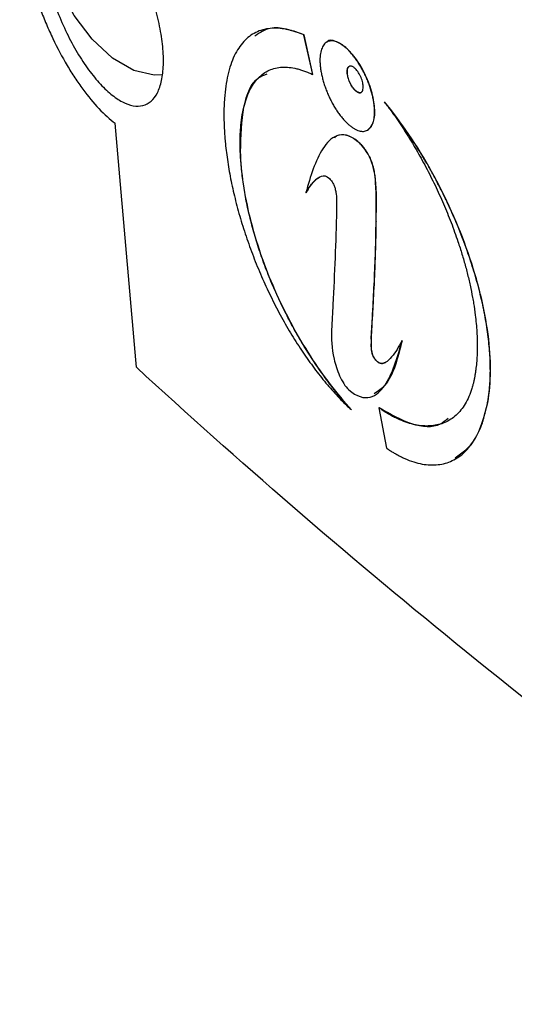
# Model space of a CAD drawing. Header units: millimetres. Extents: x 82 to 1337, y -230 to 1154.
# Tile 171 of 217: x 961 to 982, y 732 to 773. Entities that reach past the tile are written whole.
import ezdxf

# ---------------------------------------------------------------- set-up
doc = ezdxf.new("R2010")
doc.units = ezdxf.units.MM

msp = doc.modelspace()

# ---------------------------------------------------------------- linework, layer by layer
at = {"color": 7, "linetype": 'Continuous', "lineweight": 25}
for p, q in [((973.003, 772.768), (972.996, 772.763)), ((973.365, 771.1), (972.996, 772.763)), ((973.372, 771.104), (973.003, 772.768)), ((973.963, 772.469), (973.956, 772.465)), ((974.752, 772.239), (974.745, 772.235)), ((973.372, 771.104), (973.365, 771.1)), ((975.168, 770.422), (975.161, 770.418)), ((976.378, 769.959), (976.371, 769.955)), ((975.668, 768.768), (975.675, 768.772)), ((975.262, 768.288), (975.254, 768.284)), ((970.33, 767.861), (970.323, 767.857)), ((973.084, 766.138), (973.077, 766.134)), ((976.029, 764.938), (976.022, 764.934)), ((975.83, 760.017), (975.823, 760.013)), ((977.112, 759.925), (977.105, 759.921)), ((976.03, 759.092), (976.023, 759.088)), ((980.713, 757.333), (980.706, 757.329)), ((974.995, 757.021), (974.988, 757.017)), ((976.15, 757.108), (976.143, 757.104)), ((976.143, 757.104), (976.461, 755.413))]:
    msp.add_line(p, q, dxfattribs=at)
at = {"color": 7, "linetype": 'Continuous', "lineweight": 25, "flags": 128}
msp.add_lwpolyline([(967.063, 771.088), (966.71, 771.074), (965.85, 771.278), (964.954, 771.796), (964.095, 772.583), (963.341, 773.578), (962.754, 774.699), (962.382, 775.855), (962.254, 776.952)], dxfattribs=at)
at = {"color": 7, "linetype": 'Continuous', "lineweight": 25}
for points, knots in [([(969.796, 804.383), (969.796, 804.383), (969.897, 804.243), (970.574, 803.313), (973.862, 798.822), (978.434, 793.07), (993.381, 776.001), (1008.392, 763.214), (1024.969, 753.251), (1029.779, 750.586), (1043.556, 743.584), (1058.787, 738.292), (1077.699, 734.62), (1086.036, 733.639), (1091.888, 733.281), (1092.928, 733.217), (1093.087, 733.209)], [0.0831025, 0.0831025, 0.0831025, 0.0831025, 0.0831028, 0.085856, 0.101481, 0.1717935, 0.2030435, 0.4686685, 0.4999594, 0.5311685, 0.5624185, 0.7655435, 0.8124185, 0.898356, 0.913981, 0.916816, 0.916816, 0.916816, 0.916816]), ([(964.323, 779.298), (964.093, 779.533), (963.869, 779.73), (963.43, 780.052), (963.217, 780.177), (962.801, 780.35), (962.605, 780.396), (962.331, 780.402), (962.243, 780.394), (962.074, 780.357), (961.992, 780.328), (961.761, 780.209), (961.627, 780.089), (961.395, 779.767), (961.298, 779.562), (961.153, 779.083), (961.104, 778.809), (961.066, 778.343), (961.059, 778.179), (961.059, 777.84), (961.065, 777.664), (961.09, 777.301), (961.108, 777.114), (961.158, 776.726), (961.189, 776.526), (961.3, 775.923), (961.396, 775.511), (961.574, 774.88), (961.64, 774.667), (961.779, 774.247), (961.926, 773.83), (962.092, 773.418), (962.266, 773.01), (962.358, 772.807), (962.64, 772.216), (962.84, 771.842), (963.156, 771.307), (963.265, 771.133), (963.483, 770.802), (963.594, 770.643), (963.928, 770.19), (964.156, 769.915), (964.616, 769.43), (964.843, 769.224), (965.067, 769.055)], [0, 0, 0, 0, 0.0625, 0.0625, 0.125, 0.125, 0.1875, 0.1875, 0.21875, 0.21875, 0.25, 0.25, 0.3125, 0.3125, 0.375, 0.375, 0.4375, 0.4375, 0.46875, 0.46875, 0.5, 0.5, 0.53125, 0.53125, 0.5625, 0.5625, 0.625, 0.625, 0.65625, 0.65625, 0.6875, 0.71875, 0.71875, 0.75, 0.75, 0.8125, 0.8125, 0.84375, 0.84375, 0.875, 0.875, 0.9375, 0.9375, 1, 1, 1, 1]), ([(962.076, 775.672), (962.017, 775.971), (961.975, 776.255), (961.925, 776.796), (961.916, 777.054), (961.932, 777.534), (961.957, 777.751), (962.038, 778.14), (962.096, 778.313), (962.24, 778.6), (962.325, 778.716), (962.525, 778.893), (962.638, 778.954), (962.883, 779.015), (963.016, 779.017), (963.302, 778.963), (963.451, 778.908), (963.761, 778.743), (963.923, 778.631), (964.252, 778.359), (964.418, 778.199), (964.751, 777.831), (964.92, 777.621), (965.247, 777.168), (965.406, 776.924), (965.639, 776.531), (965.715, 776.394), (965.863, 776.117), (965.935, 775.977), (966.143, 775.548), (966.272, 775.252), (966.509, 774.643), (966.615, 774.338), (966.751, 773.883), (966.792, 773.731), (966.869, 773.429), (966.903, 773.278), (966.994, 772.834), (967.037, 772.55), (967.09, 772.005), (967.1, 771.744), (967.083, 771.268), (967.058, 771.05), (966.973, 770.655), (966.914, 770.484), (966.767, 770.194), (966.677, 770.074), (966.473, 769.894), (966.359, 769.833), (966.107, 769.769), (965.969, 769.766), (965.681, 769.818), (965.53, 769.872), (965.213, 770.038), (965.05, 770.149), (964.722, 770.42), (964.554, 770.581), (964.219, 770.954), (964.054, 771.161), (963.811, 771.501), (963.731, 771.619), (963.572, 771.866), (963.493, 771.995), (963.265, 772.39), (963.12, 772.665), (962.848, 773.241), (962.719, 773.543), (962.49, 774.148), (962.388, 774.453), (962.21, 775.067), (962.135, 775.374), (962.076, 775.672)], [0, 0, 0, 0, 0.03125, 0.03125, 0.0625, 0.0625, 0.09375, 0.09375, 0.125, 0.125, 0.15625, 0.15625, 0.1875, 0.1875, 0.21875, 0.21875, 0.25, 0.25, 0.28125, 0.28125, 0.3125, 0.3125, 0.34375, 0.34375, 0.375, 0.375, 0.390625, 0.390625, 0.40625, 0.40625, 0.4375, 0.4375, 0.46875, 0.46875, 0.484375, 0.484375, 0.5, 0.5, 0.53125, 0.53125, 0.5625, 0.5625, 0.59375, 0.59375, 0.625, 0.625, 0.65625, 0.65625, 0.6875, 0.6875, 0.71875, 0.71875, 0.75, 0.75, 0.78125, 0.78125, 0.8125, 0.8125, 0.84375, 0.84375, 0.859375, 0.859375, 0.875, 0.875, 0.90625, 0.90625, 0.9375, 0.9375, 0.96875, 0.96875, 1, 1, 1, 1]), ([(972.996, 772.763), (972.944, 772.785), (972.842, 772.828), (972.69, 772.882), (972.542, 772.93), (972.397, 772.969), (972.182, 773.017), (971.903, 773.053), (971.572, 773.047), (971.259, 772.989), (970.969, 772.878), (970.702, 772.714), (970.461, 772.495), (970.248, 772.221), (970.065, 771.893), (969.912, 771.516), (969.792, 771.09), (969.705, 770.617), (969.66, 770.188), (969.64, 769.825), (969.633, 769.543), (969.633, 769.254), (969.64, 769.054), (969.643, 768.954)], [0, 0, 0, 0, 0.0253151, 0.050454, 0.0754354, 0.1002781, 0.1250013, 0.1874303, 0.2495893, 0.3121297, 0.3745145, 0.4367813, 0.4989915, 0.5613562, 0.6239118, 0.6864705, 0.7488502, 0.8112543, 0.8739651, 0.9053723, 0.9369187, 0.9684281, 1, 1, 1, 1]), ([(973.003, 772.768), (972.497, 772.946), (971.695, 773.229), (971.139, 772.857), (970.933, 772.719)], [0, 0, 0, 0, 0.631184, 1, 1, 1, 1]), ([(974.745, 772.235), (974.727, 772.251), (974.689, 772.283), (974.615, 772.339), (974.524, 772.4), (974.417, 772.455), (974.315, 772.494), (974.217, 772.515), (974.125, 772.518), (974.039, 772.504), (973.96, 772.471), (973.889, 772.42), (973.827, 772.352), (973.775, 772.266), (973.732, 772.165), (973.699, 772.049), (973.676, 771.919), (973.665, 771.777), (973.665, 771.623), (973.676, 771.459), (973.699, 771.286), (973.733, 771.106), (973.777, 770.921), (973.831, 770.734), (973.894, 770.545), (973.966, 770.357), (974.047, 770.171), (974.135, 769.991), (974.23, 769.817), (974.329, 769.652), (974.433, 769.496), (974.541, 769.352), (974.651, 769.219), (974.744, 769.119), (974.819, 769.046), (974.856, 769.013), (974.875, 768.996)], [0, 0, 0, 0, 0.015713, 0.0314812, 0.0628399, 0.0941213, 0.1253474, 0.1565325, 0.1876903, 0.2188398, 0.2500126, 0.2812213, 0.312458, 0.3437173, 0.3749794, 0.4062201, 0.4374196, 0.4685722, 0.4996958, 0.5308108, 0.5619381, 0.5931023, 0.6243107, 0.6555627, 0.6868584, 0.7182074, 0.7496381, 0.781037, 0.8123094, 0.8435177, 0.8747084, 0.9059175, 0.9371769, 0.9685207, 0.9842667, 1, 1, 1, 1]), ([(974.752, 772.239), (974.608, 772.338), (974.32, 772.534), (974.042, 772.573), (973.966, 772.469), (973.964, 772.467)], [0, 0, 0, 0, 0.497262, 0.991849, 1, 1, 1, 1]), ([(974.875, 768.996), (974.894, 768.981), (974.931, 768.949), (975.005, 768.892), (975.097, 768.832), (975.204, 768.776), (975.307, 768.738), (975.405, 768.718), (975.498, 768.714), (975.585, 768.729), (975.664, 768.762), (975.736, 768.813), (975.798, 768.883), (975.851, 768.968), (975.895, 769.07), (975.928, 769.186), (975.95, 769.316), (975.962, 769.458), (975.962, 769.612), (975.95, 769.777), (975.927, 769.95), (975.893, 770.129), (975.849, 770.313), (975.795, 770.5), (975.731, 770.689), (975.658, 770.877), (975.576, 771.062), (975.487, 771.242), (975.392, 771.415), (975.292, 771.58), (975.188, 771.736), (975.08, 771.88), (974.97, 772.013), (974.876, 772.113), (974.802, 772.185), (974.764, 772.219), (974.745, 772.235)], [0, 0, 0, 0, 0.015713, 0.031482, 0.062841, 0.094123, 0.12535, 0.156534, 0.187691, 0.21884, 0.250012, 0.281219, 0.312455, 0.343713, 0.374975, 0.406217, 0.437419, 0.468574, 0.4997, 0.530817, 0.561946, 0.593112, 0.624321, 0.655571, 0.686865, 0.718211, 0.74964, 0.781037, 0.812308, 0.843515, 0.874706, 0.905915, 0.937176, 0.96852, 0.984267, 1, 1, 1, 1]), ([(975.674, 768.774), (975.76, 768.858), (975.934, 769.026), (975.986, 769.501), (975.94, 769.95), (975.861, 770.316), (975.742, 770.694), (975.537, 771.19), (975.202, 771.78), (974.902, 772.086), (974.752, 772.239)], [0, 0, 0, 0, 0.164101, 0.330559, 0.414041, 0.497702, 0.581592, 0.665784, 0.832725, 1, 1, 1, 1]), ([(970.323, 767.857), (970.321, 767.916), (970.316, 768.034), (970.314, 768.207), (970.315, 768.404), (970.321, 768.624), (970.341, 768.942), (970.383, 769.318), (970.464, 769.732), (970.573, 770.106), (970.71, 770.437), (970.876, 770.723), (971.069, 770.962), (971.288, 771.151), (971.53, 771.29), (971.793, 771.379), (972.075, 771.419), (972.375, 771.411), (972.638, 771.365), (972.855, 771.305), (973.022, 771.249), (973.192, 771.181), (973.307, 771.127), (973.365, 771.1)], [0, 0, 0, 0, 0.020967, 0.041919, 0.062873, 0.094159, 0.125435, 0.187769, 0.249978, 0.312157, 0.374409, 0.43685, 0.499613, 0.562391, 0.624884, 0.687231, 0.749548, 0.81192, 0.874417, 0.905713, 0.9371, 0.968516, 1, 1, 1, 1]), ([(975.123, 771.374), (975.108, 771.386), (975.079, 771.41), (975.036, 771.435), (974.988, 771.455), (974.938, 771.461), (974.888, 771.446), (974.849, 771.411), (974.819, 771.353), (974.803, 771.278), (974.8, 771.159), (974.828, 770.987), (974.897, 770.798), (974.969, 770.659), (975.03, 770.563), (975.084, 770.495), (975.128, 770.448), (975.15, 770.428), (975.161, 770.418)], [0, 0, 0, 0, 0.041981, 0.083602, 0.125549, 0.188024, 0.250629, 0.313208, 0.375715, 0.44726, 0.500836, 0.625345, 0.749819, 0.812261, 0.874888, 0.937358, 0.968702, 1, 1, 1, 1]), ([(975.168, 770.422), (975.123, 770.467), (975.035, 770.557), (974.937, 770.731), (974.876, 770.877), (974.841, 770.989), (974.818, 771.097), (974.808, 771.198), (974.811, 771.286), (974.831, 771.383), (974.868, 771.418), (974.893, 771.441)], [0, 0, 0, 0, 0.168043, 0.336086, 0.420638, 0.504993, 0.589408, 0.673967, 0.75833, 0.842906, 1, 1, 1, 1]), ([(975.161, 770.418), (975.175, 770.406), (975.205, 770.382), (975.248, 770.357), (975.295, 770.338), (975.346, 770.332), (975.395, 770.347), (975.435, 770.382), (975.465, 770.44), (975.481, 770.515), (975.483, 770.634), (975.456, 770.806), (975.387, 770.995), (975.314, 771.134), (975.254, 771.229), (975.2, 771.298), (975.156, 771.345), (975.134, 771.365), (975.123, 771.374)], [0, 0, 0, 0, 0.0419712, 0.0835918, 0.1255476, 0.1880215, 0.2506261, 0.3132039, 0.3757121, 0.4472564, 0.500832, 0.6253391, 0.7498155, 0.8122585, 0.874887, 0.9373577, 0.9687041, 1, 1, 1, 1]), ([(970.33, 767.861), (970.349, 768.517), (970.388, 769.827), (970.847, 770.916), (971.326, 771.083), (971.456, 771.129)], [0, 0, 0, 0, 0.421551, 0.842473, 1, 1, 1, 1]), ([(975.405, 770.361), (975.404, 770.358), (975.38, 770.325), (975.296, 770.334), (975.211, 770.393), (975.168, 770.422)], [0, 0, 0, 0, 0.033888, 0.516259, 1, 1, 1, 1]), ([(976.371, 769.955), (976.423, 769.886), (976.526, 769.749), (976.68, 769.538), (976.857, 769.288), (977.057, 768.995), (977.351, 768.543), (977.708, 767.955), (978.117, 767.218), (978.502, 766.457), (978.857, 765.677), (979.179, 764.886), (979.403, 764.266), (979.577, 763.735), (979.684, 763.382), (979.806, 762.943), (979.894, 762.595), (979.991, 762.165), (980.06, 761.826), (980.132, 761.409), (980.202, 760.917), (980.261, 760.286), (980.278, 759.614), (980.253, 759.089), (980.215, 758.744), (980.188, 758.552), (980.172, 758.459), (980.164, 758.412)], [0, 0, 0, 0, 0.020998, 0.041908, 0.062745, 0.093985, 0.125111, 0.187397, 0.249955, 0.31257, 0.374924, 0.437218, 0.499677, 0.52055, 0.562247, 0.583081, 0.624713, 0.64552, 0.687116, 0.707913, 0.749509, 0.811902, 0.874383, 0.937051, 0.968488, 0.984232, 1, 1, 1, 1]), ([(980.706, 757.329), (980.717, 757.397), (980.741, 757.535), (980.768, 757.749), (980.794, 758.005), (980.814, 758.307), (980.825, 758.778), (980.805, 759.398), (980.74, 760.054), (980.661, 760.597), (980.588, 761.013), (980.501, 761.435), (980.402, 761.863), (980.29, 762.295), (980.167, 762.731), (980.031, 763.168), (979.884, 763.606), (979.726, 764.045), (979.556, 764.482), (979.377, 764.919), (979.187, 765.352), (978.989, 765.782), (978.783, 766.205), (978.568, 766.622), (978.347, 767.032), (978.118, 767.433), (977.884, 767.825), (977.643, 768.208), (977.397, 768.581), (977.146, 768.943), (976.891, 769.294), (976.676, 769.576), (976.502, 769.795), (976.415, 769.902), (976.371, 769.955)], [0, 0, 0, 0, 0.020986, 0.0419172, 0.0628159, 0.0941033, 0.1253041, 0.1876245, 0.2499969, 0.2812443, 0.3124923, 0.3437377, 0.3749752, 0.4061983, 0.4373997, 0.4685722, 0.4997097, 0.5308587, 0.562061, 0.5933016, 0.6245627, 0.6558252, 0.6870688, 0.7182734, 0.7494198, 0.7805566, 0.8117474, 0.8429942, 0.8742966, 0.9056523, 0.9370575, 0.9685077, 0.9842509, 1, 1, 1, 1]), ([(980.713, 757.333), (980.86, 758.15), (980.866, 759.12), (980.585, 761.27), (980.296, 762.443), (979.483, 764.778), (978.952, 765.956), (977.754, 768.113), (977.078, 769.111), (976.378, 769.959)], [0, 0, 0, 0, 0.25, 0.25, 0.5, 0.5, 0.75, 0.75, 1, 1, 1, 1]), ([(969.643, 768.954), (969.647, 768.872), (969.655, 768.71), (969.673, 768.461), (969.699, 768.166), (969.738, 767.824), (969.81, 767.3), (969.929, 766.627), (970.087, 765.935), (970.235, 765.373), (970.358, 764.949), (970.491, 764.524), (970.634, 764.098), (970.787, 763.674), (970.95, 763.251), (971.122, 762.832), (971.363, 762.278), (971.685, 761.599), (972.1, 760.812), (972.542, 760.06), (973.004, 759.347), (973.484, 758.679), (973.977, 758.063), (974.396, 757.596), (974.691, 757.297), (974.861, 757.134), (974.945, 757.056), (974.988, 757.017)], [0, 0, 0, 0, 0.021019, 0.041947, 0.062805, 0.094125, 0.125284, 0.18761, 0.250033, 0.28131, 0.312565, 0.343802, 0.375023, 0.40623, 0.437424, 0.468607, 0.499779, 0.562041, 0.624283, 0.686593, 0.749015, 0.811564, 0.87424, 0.937042, 0.968501, 0.984259, 1, 1, 1, 1]), ([(975.254, 768.284), (974.918, 768.575), (974.613, 768.623), (974.137, 768.442), (973.952, 768.235), (973.476, 767.491), (973.26, 766.833), (973.077, 766.134)], [0, 0, 0, 0, 0.25, 0.25, 0.5, 0.5, 1, 1, 1, 1]), ([(974.286, 768.446), (974.316, 768.479), (974.44, 768.613), (974.707, 768.589), (975.012, 768.481), (975.178, 768.352), (975.262, 768.288)], [0, 0, 0, 0, 0.141815, 0.571264, 0.785287, 1, 1, 1, 1]), ([(976.022, 764.934), (976.025, 765.472), (976.051, 765.994), (975.979, 766.866), (975.935, 767.192), (975.668, 767.851), (975.453, 768.112), (975.254, 768.284)], [0, 0, 0, 0, 0.5, 0.5, 0.75, 0.75, 1, 1, 1, 1]), ([(976.029, 764.938), (976.03, 765.005), (976.031, 765.139), (976.034, 765.34), (976.037, 765.54), (976.04, 765.809), (976.037, 766.151), (976.018, 766.508), (975.989, 766.804), (975.954, 767.036), (975.897, 767.279), (975.827, 767.487), (975.755, 767.649), (975.673, 767.803), (975.556, 767.977), (975.435, 768.121), (975.336, 768.222), (975.287, 768.266), (975.262, 768.288)], [0, 0, 0, 0, 0.062593, 0.125188, 0.187782, 0.250376, 0.375473, 0.500422, 0.563072, 0.625597, 0.68803, 0.750206, 0.781026, 0.812626, 0.874961, 0.937455, 0.968263, 1, 1, 1, 1]), ([(974.988, 757.017), (974.938, 757.072), (974.838, 757.183), (974.69, 757.355), (974.518, 757.558), (974.323, 757.797), (974.033, 758.169), (973.677, 758.655), (973.26, 759.274), (972.857, 759.925), (972.471, 760.607), (972.106, 761.316), (971.765, 762.047), (971.454, 762.793), (971.176, 763.547), (970.935, 764.302), (970.731, 765.054), (970.568, 765.793), (970.465, 766.39), (970.404, 766.854), (970.367, 767.195), (970.339, 767.53), (970.328, 767.748), (970.323, 767.857)], [0, 0, 0, 0, 0.021037, 0.041916, 0.062647, 0.093901, 0.124896, 0.187423, 0.249425, 0.311964, 0.37438, 0.436818, 0.499498, 0.562075, 0.624281, 0.686533, 0.749276, 0.812104, 0.874595, 0.905693, 0.937139, 0.96837, 1, 1, 1, 1]), ([(974.995, 757.021), (974.396, 757.683), (973.82, 758.432), (972.721, 760.132), (972.214, 761.063), (971.34, 763.045), (970.992, 764.054), (970.498, 766.057), (970.367, 766.996), (970.33, 767.861)], [0, 0, 0, 0, 0.25, 0.25, 0.5, 0.5, 0.75, 0.75, 1, 1, 1, 1]), ([(973.077, 766.134), (973.196, 766.337), (973.322, 766.527), (973.549, 766.745), (973.63, 766.807), (973.821, 766.864), (973.937, 766.866), (974.07, 766.73)], [0, 0, 0, 0, 0.5, 0.5, 0.75, 0.75, 1, 1, 1, 1]), ([(973.642, 766.781), (973.587, 766.749), (973.359, 766.616), (973.203, 766.344), (973.084, 766.138)], [0, 0, 0, 0, 0.242572, 1, 1, 1, 1]), ([(974.07, 766.73), (974.105, 766.692), (974.14, 766.649), (974.173, 766.6), (974.199, 766.56), (974.225, 766.514), (974.246, 766.468), (974.268, 766.421), (974.286, 766.371), (974.3, 766.324), (974.317, 766.266), (974.329, 766.209), (974.338, 766.155), (974.356, 766.044), (974.362, 765.941), (974.365, 765.841), (974.37, 765.691), (974.366, 765.547), (974.363, 765.404)], [0, 0, 0, 0, 0.115975, 0.115975, 0.115975, 0.210781, 0.210781, 0.210781, 0.30517, 0.30517, 0.30517, 0.418397, 0.418397, 0.418397, 0.649459, 0.649459, 0.649459, 1, 1, 1, 1]), ([(974.363, 765.404), (974.349, 764.73), (974.325, 764.067), (974.298, 763.408), (974.272, 762.749), (974.242, 762.094), (974.209, 761.442), (974.192, 761.092), (974.176, 760.74), (974.153, 760.395)], [0, 0, 0, 0, 0.394121, 0.394121, 0.394121, 0.78812, 0.78812, 0.78812, 1, 1, 1, 1]), ([(975.823, 760.013), (975.818, 760.125), (975.83, 760.219), (975.841, 760.42), (975.847, 760.521), (975.864, 760.823), (975.876, 761.024), (975.91, 761.629), (975.931, 762.035), (975.987, 763.258), (976.017, 764.083), (976.022, 764.934)], [0, 0, 0, 0, 0.0625, 0.0625, 0.125, 0.125, 0.25, 0.25, 0.5, 0.5, 1, 1, 1, 1]), ([(975.83, 760.017), (975.829, 760.03), (975.828, 760.058), (975.829, 760.111), (975.832, 760.175), (975.838, 760.249), (975.844, 760.339), (975.85, 760.465), (975.863, 760.682), (975.878, 760.943), (975.912, 761.548), (975.949, 762.253), (975.984, 763.071), (976.007, 763.697), (976.023, 764.31), (976.027, 764.733), (976.029, 764.938)], [0, 0, 0, 0, 0.0075816, 0.0156839, 0.0313098, 0.0469387, 0.062566, 0.0878235, 0.125066, 0.1972961, 0.250066, 0.5000575, 0.6320147, 0.7500363, 0.8791834, 1, 1, 1, 1]), ([(974.153, 760.395), (974.129, 760.033), (974.155, 759.614), (974.315, 758.924), (974.389, 758.682), (974.594, 758.219), (974.732, 757.997), (974.874, 757.866)], [0, 0, 0, 0, 0.5, 0.5, 0.75, 0.75, 1, 1, 1, 1]), ([(974.874, 757.866), (975.211, 757.573), (975.524, 757.487), (976.024, 757.616), (976.22, 757.809), (976.712, 758.53), (976.928, 759.203), (977.105, 759.921)], [0, 0, 0, 0, 0.25, 0.25, 0.5, 0.5, 1, 1, 1, 1]), ([(976.023, 759.088), (975.998, 759.117), (975.972, 759.15), (975.949, 759.186), (975.93, 759.215), (975.913, 759.248), (975.898, 759.281), (975.883, 759.314), (975.87, 759.349), (975.861, 759.383), (975.847, 759.43), (975.839, 759.476), (975.834, 759.518), (975.826, 759.576), (975.824, 759.631), (975.823, 759.684), (975.822, 759.795), (975.828, 759.899), (975.823, 760.013)], [0, 0, 0, 0, 0.120454, 0.120454, 0.120454, 0.216585, 0.216585, 0.216585, 0.312549, 0.312549, 0.312549, 0.445278, 0.445278, 0.445278, 0.624292, 0.624292, 0.624292, 1, 1, 1, 1]), ([(976.03, 759.092), (976.016, 759.108), (975.99, 759.139), (975.94, 759.212), (975.885, 759.32), (975.848, 759.455), (975.833, 759.577), (975.83, 759.69), (975.83, 759.786), (975.832, 759.858), (975.832, 759.913), (975.832, 759.962), (975.83, 760), (975.83, 760.017)], [0, 0, 0, 0, 0.065403, 0.124966, 0.249555, 0.374258, 0.499264, 0.624307, 0.749479, 0.832983, 0.874729, 0.941386, 1, 1, 1, 1]), ([(977.112, 759.925), (976.933, 759.194), (976.688, 758.198), (976.102, 757.797), (975.945, 757.689)], [0, 0, 0, 0, 0.732579, 1, 1, 1, 1]), ([(977.105, 759.921), (976.975, 759.673), (976.837, 759.436), (976.596, 759.148), (976.511, 759.061), (976.357, 758.981), (976.302, 758.962), (976.174, 758.971), (976.1, 759.001), (976.023, 759.088)], [0, 0, 0, 0, 0.5, 0.5, 0.75, 0.75, 0.875, 0.875, 1, 1, 1, 1]), ([(1104.141, 679.038), (1090.086, 684.228), (1076.6, 689.814), (1057.223, 698.785), (1050.907, 701.875), (1043.192, 705.863), (1041.659, 706.666), (1038.615, 708.284), (1037.104, 709.097), (1032.606, 711.554), (1029.653, 713.212), (1020.926, 718.247), (1015.287, 721.686), (1007.097, 726.967), (1004.412, 728.747), (999.133, 732.35), (996.541, 734.17), (983.843, 743.345), (974.495, 750.946), (965.96, 758.808)], [0, 0, 0, 0, 0.25, 0.25, 0.375, 0.375, 0.40625, 0.40625, 0.4375, 0.4375, 0.5, 0.5, 0.625, 0.625, 0.6875, 0.6875, 0.75, 0.75, 1, 1, 1, 1]), ([(976.03, 759.092), (976.049, 759.072), (976.087, 759.033), (976.162, 758.986), (976.279, 758.959), (976.377, 758.976), (976.427, 759.022), (976.433, 759.028)], [0, 0, 0, 0, 0.11723, 0.23398, 0.469822, 0.937236, 1, 1, 1, 1]), ([(980.164, 758.412), (980.155, 758.367), (980.138, 758.275), (980.108, 758.143), (980.069, 757.994), (980.019, 757.831), (979.935, 757.602), (979.812, 757.34), (979.638, 757.069), (979.44, 756.841), (979.218, 756.655), (978.976, 756.511), (978.714, 756.412), (978.435, 756.353), (978.141, 756.335), (977.834, 756.358), (977.515, 756.421), (977.186, 756.527), (976.903, 756.65), (976.673, 756.769), (976.498, 756.87), (976.321, 756.98), (976.203, 757.063), (976.143, 757.104)], [0, 0, 0, 0, 0.020903, 0.041839, 0.062823, 0.093987, 0.125281, 0.187528, 0.249707, 0.311912, 0.374209, 0.436638, 0.499224, 0.56186, 0.624435, 0.686958, 0.74945, 0.811941, 0.874477, 0.905851, 0.937137, 0.968611, 1, 1, 1, 1]), ([(976.461, 755.413), (976.504, 755.383), (976.592, 755.324), (976.722, 755.242), (976.873, 755.154), (977.043, 755.062), (977.295, 754.943), (977.603, 754.826), (977.959, 754.737), (978.301, 754.699), (978.627, 754.711), (978.936, 754.771), (979.226, 754.879), (979.496, 755.034), (979.743, 755.236), (979.967, 755.482), (980.166, 755.772), (980.341, 756.102), (980.466, 756.41), (980.552, 756.676), (980.61, 756.884), (980.662, 757.101), (980.691, 757.253), (980.706, 757.329)], [0, 0, 0, 0, 0.020924, 0.041879, 0.062881, 0.094089, 0.125416, 0.187741, 0.249983, 0.312227, 0.374529, 0.436926, 0.499439, 0.561947, 0.624375, 0.686787, 0.749232, 0.811746, 0.87436, 0.905716, 0.937107, 0.968548, 1, 1, 1, 1]), ([(979.348, 755.003), (979.649, 755.218), (980.295, 755.682), (980.567, 756.758), (980.713, 757.333)], [0, 0, 0, 0, 0.465459, 1, 1, 1, 1]), ([(979.05, 756.659), (978.943, 756.572), (978.539, 756.24), (977.54, 756.317), (976.614, 756.844), (976.15, 757.108)], [0, 0, 0, 0, 0.151957, 0.57581, 1, 1, 1, 1])]:
    msp.add_open_spline(points, degree=3, knots=knots, dxfattribs=at)
msp.add_open_spline([(965.96, 758.808), (965.661, 762.214), (965.361, 765.631), (965.067, 769.055)], degree=3, dxfattribs=at)

doc.saveas('drawing.dxf')
